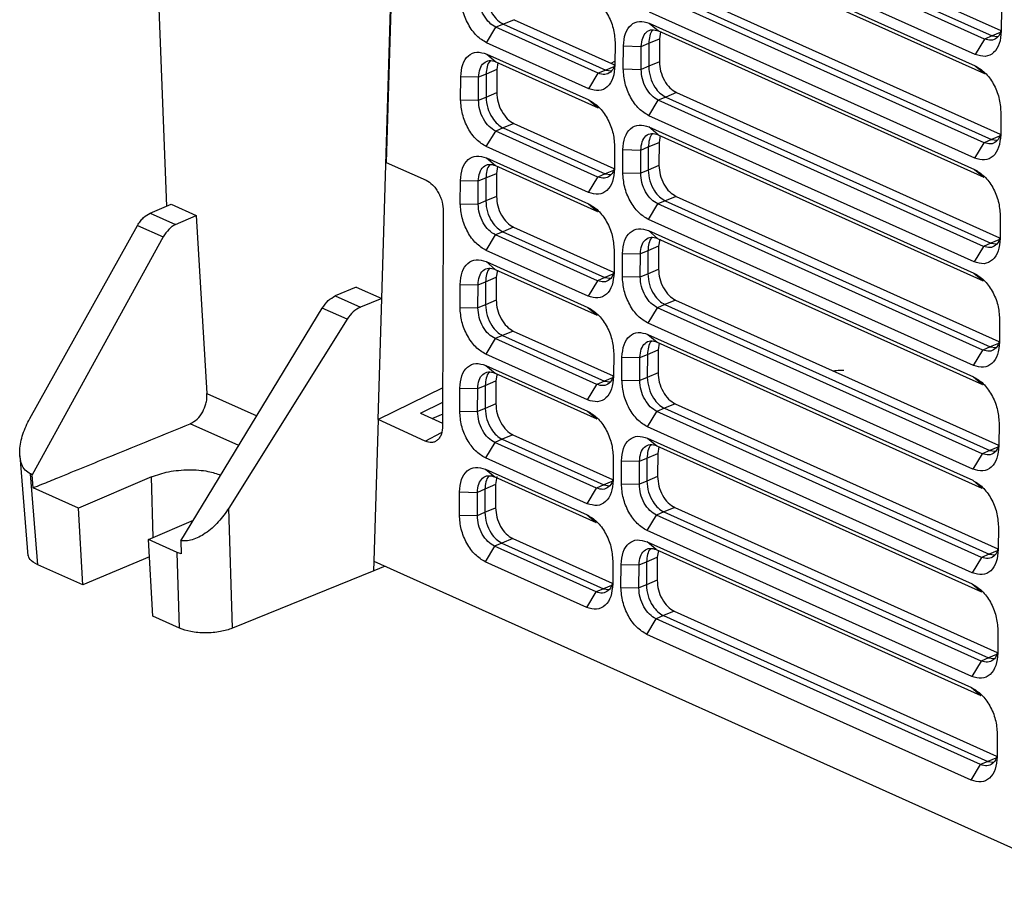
# Model space of a CAD drawing. Extents: x 51 to 741, y 25 to 594.
# Tile 44 of 77: x 535 to 575, y 34 to 69. Entities that reach past the tile are written whole.
import ezdxf

# ---------------------------------------------------------------- set-up
doc = ezdxf.new("R2010")
doc.units = 0
doc.layers.get('0').update_dxf_attribs({"linetype": 'CONTINUOUS'})

msp = doc.modelspace()

# ---------------------------------------------------------------- linework, layer by layer
at = {"color": 7, "linetype": 'Continuous'}
for p, q in [((549.837, 57.469), (550.845, 91.42)), ((550.413, 76.227), (550.003, 62.862)), ((573.776, 67.768), (560.851, 73.576)), ((561.146, 73.703), (574.072, 67.896)), ((561.576, 73.879), (574.418, 68.109)), ((573.406, 67.152), (560.48, 72.96)), ((560.478, 72.517), (573.399, 66.711)), ((560.845, 72.21), (573.766, 66.404)), ((561.558, 69.76), (574.394, 63.993)), ((573.753, 63.653), (560.833, 69.458)), ((561.128, 69.585), (574.048, 63.78)), ((573.382, 63.037), (560.462, 68.842)), ((574.444, 68.999), (574.439, 68.084)), ((555.095, 68.538), (554.665, 68.363)), ((555.095, 68.538), (559.073, 66.751)), ((553.998, 67.62), (554.369, 68.236)), ((554.665, 68.363), (554.369, 68.236)), ((558.432, 66.41), (554.369, 68.236)), ((554.665, 68.363), (558.727, 66.537)), ((560.46, 68.399), (573.376, 62.596)), ((560.46, 68.399), (560.827, 68.092)), ((560.827, 68.092), (573.743, 62.289)), ((560.908, 68.055), (560.864, 67.785)), ((560.438, 67.603), (560.864, 67.785)), ((560.864, 67.785), (560.86, 66.87)), ((573.776, 67.768), (573.406, 67.152)), ((574.072, 67.896), (573.776, 67.768)), ((574.072, 67.896), (574.288, 67.865)), ((558.061, 65.794), (553.998, 67.62)), ((559.098, 67.644), (559.094, 66.729)), ((559.424, 66.581), (559.428, 67.496)), ((559.428, 67.496), (560.14, 67.48)), ((560.136, 66.565), (560.14, 67.48)), ((560.14, 67.48), (560.438, 67.603)), ((560.438, 67.603), (560.434, 66.688)), ((554.001, 67.175), (558.059, 65.351)), ((554.001, 67.175), (554.368, 66.868)), ((558.941, 66.81), (559.095, 66.89)), ((554.405, 66.559), (553.978, 66.377)), ((554.368, 66.868), (558.426, 65.044)), ((554.405, 66.559), (554.402, 65.643)), ((554.448, 66.831), (554.405, 66.559)), ((558.727, 66.537), (558.432, 66.41)), ((558.727, 66.537), (558.944, 66.507)), ((559.424, 66.581), (560.136, 66.565)), ((560.434, 66.688), (560.136, 66.565)), ((560.86, 66.87), (560.434, 66.688)), ((573.399, 66.711), (573.766, 66.404)), ((552.966, 65.354), (552.968, 66.269)), ((553.681, 66.255), (552.968, 66.269)), ((553.678, 65.339), (553.681, 66.255)), ((553.978, 66.377), (553.681, 66.255)), ((553.978, 66.377), (553.975, 65.462)), ((558.061, 65.794), (558.432, 66.41)), ((552.966, 65.354), (553.678, 65.339)), ((553.678, 65.339), (553.975, 65.462)), ((553.975, 65.462), (554.402, 65.643)), ((558.059, 65.351), (558.426, 65.044)), ((560.444, 64.724), (560.815, 65.34)), ((561.111, 65.467), (560.815, 65.34)), ((573.729, 59.537), (560.815, 65.34)), ((561.54, 65.642), (561.111, 65.467)), ((561.111, 65.467), (574.025, 59.664)), ((561.54, 65.642), (574.371, 59.878)), ((573.359, 58.921), (560.444, 64.724)), ((574.42, 64.883), (574.415, 63.969)), ((554.652, 64.242), (554.357, 64.115)), ((555.082, 64.418), (554.652, 64.242)), ((554.652, 64.242), (558.71, 62.419)), ((555.082, 64.418), (559.055, 62.633)), ((560.442, 64.28), (573.352, 58.48)), ((560.809, 63.973), (560.442, 64.28)), ((553.986, 63.499), (554.357, 64.115)), ((558.414, 62.292), (554.357, 64.115)), ((560.809, 63.973), (573.719, 58.173)), ((560.89, 63.937), (560.846, 63.667)), ((574.048, 63.78), (573.753, 63.653)), ((574.048, 63.78), (574.265, 63.75)), ((558.043, 61.676), (553.986, 63.499)), ((559.08, 63.526), (559.076, 62.611)), ((559.406, 62.463), (559.41, 63.378)), ((559.41, 63.378), (560.122, 63.362)), ((560.118, 62.447), (560.122, 63.362)), ((560.122, 63.362), (560.42, 63.485)), ((560.42, 63.485), (560.416, 62.57)), ((560.42, 63.485), (560.846, 63.667)), ((560.846, 63.667), (560.842, 62.751)), ((573.382, 63.037), (573.753, 63.653)), ((553.989, 63.054), (558.041, 61.233)), ((553.989, 63.054), (554.355, 62.747)), ((550.003, 62.862), (551.594, 62.161)), ((554.355, 62.747), (558.408, 60.926)), ((554.436, 62.711), (554.392, 62.438)), ((560.842, 62.751), (560.416, 62.57)), ((573.376, 62.596), (573.743, 62.289)), ((553.668, 62.134), (553.966, 62.257)), ((553.966, 62.257), (553.963, 61.341)), ((553.966, 62.257), (554.392, 62.438)), ((554.392, 62.438), (554.39, 61.523)), ((558.043, 61.676), (558.414, 62.292)), ((558.71, 62.419), (558.414, 62.292)), ((558.71, 62.419), (558.926, 62.389)), ((559.406, 62.463), (560.118, 62.447)), ((560.416, 62.57), (560.118, 62.447)), ((552.953, 61.233), (552.956, 62.149)), ((552.956, 62.149), (553.668, 62.134)), ((553.666, 61.218), (553.668, 62.134)), ((554.39, 61.523), (553.963, 61.341)), ((561.523, 61.524), (561.093, 61.349)), ((561.523, 61.524), (574.347, 55.762)), ((540.636, 60.858), (541.47, 61.214)), ((541.47, 61.214), (542.467, 60.768)), ((552.953, 61.233), (553.666, 61.218)), ((553.963, 61.341), (553.666, 61.218)), ((558.041, 61.233), (558.408, 60.926)), ((560.426, 60.605), (560.797, 61.222)), ((561.093, 61.349), (560.797, 61.222)), ((573.706, 55.422), (560.797, 61.222)), ((561.093, 61.349), (574.001, 55.549)), ((540.636, 60.858), (541.647, 60.406)), ((541.647, 60.406), (542.467, 60.768)), ((542.467, 60.768), (542.891, 53.69)), ((552.276, 60.94), (552.25, 52.41)), ((574.397, 60.768), (574.392, 59.853)), ((535.854, 52.707), (540.135, 60.372)), ((540.135, 60.372), (541.153, 59.916)), ((555.07, 60.297), (554.64, 60.122)), ((555.07, 60.297), (559.037, 58.515)), ((573.335, 54.806), (560.426, 60.605)), ((541.153, 59.916), (535.948, 50.471)), ((553.974, 59.378), (554.345, 59.995)), ((554.64, 60.122), (554.345, 59.995)), ((558.396, 58.174), (554.345, 59.995)), ((554.64, 60.122), (558.692, 58.301)), ((560.425, 60.162), (573.329, 54.364)), ((560.425, 60.162), (560.791, 59.855)), ((560.791, 59.855), (573.696, 54.057)), ((560.828, 59.548), (560.402, 59.367)), ((560.828, 59.548), (560.824, 58.633)), ((560.872, 59.819), (560.828, 59.548)), ((573.729, 59.537), (573.359, 58.921)), ((574.025, 59.664), (573.729, 59.537)), ((574.025, 59.664), (574.241, 59.634)), ((558.025, 57.558), (553.974, 59.378)), ((559.062, 59.408), (559.058, 58.493)), ((559.388, 58.345), (559.392, 59.26)), ((559.392, 59.26), (560.104, 59.244)), ((560.1, 58.329), (560.104, 59.244)), ((560.402, 59.367), (560.104, 59.244)), ((560.402, 59.367), (560.398, 58.452)), ((553.976, 58.933), (558.024, 57.115)), ((553.976, 58.933), (554.343, 58.626)), ((553.954, 58.136), (554.38, 58.318)), ((554.343, 58.626), (558.39, 56.808)), ((554.38, 58.318), (554.377, 57.402)), ((554.424, 58.59), (554.38, 58.318)), ((558.692, 58.301), (558.396, 58.174)), ((558.692, 58.301), (558.908, 58.271)), ((559.388, 58.345), (560.1, 58.329)), ((560.1, 58.329), (560.398, 58.452)), ((560.398, 58.452), (560.824, 58.633)), ((573.352, 58.48), (573.719, 58.173)), ((548.82, 57.924), (547.986, 57.569)), ((548.82, 57.924), (549.837, 57.469)), ((552.941, 57.112), (552.944, 58.028)), ((552.944, 58.028), (553.656, 58.013)), ((553.653, 57.098), (553.656, 58.013)), ((553.656, 58.013), (553.954, 58.136)), ((553.954, 58.136), (553.951, 57.22)), ((558.396, 58.174), (558.025, 57.558)), ((547.986, 57.569), (548.983, 57.123)), ((549.837, 57.469), (548.983, 57.123)), ((549.695, 52.661), (549.837, 57.469)), ((552.941, 57.112), (553.653, 57.098)), ((553.951, 57.22), (553.653, 57.098)), ((554.377, 57.402), (553.951, 57.22)), ((558.024, 57.115), (558.39, 56.808)), ((560.409, 56.487), (560.779, 57.103)), ((561.075, 57.231), (560.779, 57.103)), ((573.682, 51.306), (560.779, 57.103)), ((561.505, 57.406), (561.075, 57.231)), ((561.075, 57.231), (573.978, 51.433)), ((561.505, 57.406), (574.324, 51.647)), ((541.856, 47.85), (547.471, 57.088)), ((548.455, 56.648), (547.471, 57.088)), ((548.455, 56.648), (543.761, 49.149)), ((573.312, 50.69), (560.409, 56.487)), ((574.373, 56.652), (574.368, 55.738)), ((554.628, 56.001), (554.332, 55.874)), ((555.058, 56.177), (554.628, 56.001)), ((554.628, 56.001), (558.674, 54.183)), ((555.058, 56.177), (559.019, 54.396)), ((560.407, 56.044), (573.305, 50.249)), ((560.407, 56.044), (560.774, 55.737)), ((554.332, 55.874), (553.962, 55.258)), ((558.378, 54.056), (554.332, 55.874)), ((560.774, 55.737), (573.672, 49.942)), ((560.854, 55.701), (560.81, 55.43)), ((574.001, 55.549), (573.706, 55.422)), ((574.001, 55.549), (574.218, 55.518)), ((558.008, 53.44), (553.962, 55.258)), ((559.044, 55.29), (559.04, 54.375)), ((559.37, 54.226), (559.374, 55.142)), ((559.374, 55.142), (560.086, 55.126)), ((560.086, 55.126), (560.384, 55.249)), ((560.384, 55.249), (560.38, 54.333)), ((560.384, 55.249), (560.81, 55.43)), ((560.81, 55.43), (560.806, 54.515)), ((573.335, 54.806), (573.706, 55.422)), ((553.964, 54.813), (558.006, 52.997)), ((553.964, 54.813), (554.331, 54.506)), ((560.082, 54.211), (560.086, 55.126)), ((554.331, 54.506), (558.372, 52.69)), ((554.404, 54.425), (554.368, 54.197)), ((554.404, 54.425), (554.455, 54.45)), ((560.806, 54.515), (560.38, 54.333)), ((573.329, 54.364), (573.696, 54.057)), ((553.644, 53.893), (553.941, 54.015)), ((553.941, 54.015), (553.939, 53.1)), ((553.941, 54.015), (554.368, 54.197)), ((554.368, 54.197), (554.365, 53.281)), ((558.008, 53.44), (558.378, 54.056)), ((558.674, 54.183), (558.378, 54.056)), ((558.674, 54.183), (558.89, 54.153)), ((559.37, 54.226), (560.082, 54.211)), ((560.38, 54.333), (560.082, 54.211)), ((552.255, 53.916), (549.69, 52.659)), ((552.929, 52.992), (552.931, 53.908)), ((552.931, 53.908), (553.644, 53.893)), ((553.641, 52.977), (553.644, 53.893)), ((551.378, 52.917), (552.253, 53.353)), ((554.365, 53.281), (553.939, 53.1)), ((561.487, 53.288), (561.057, 53.112)), ((561.487, 53.288), (574.3, 47.531)), ((551.378, 52.917), (552.251, 52.518)), ((552.252, 52.875), (551.847, 52.702)), ((552.929, 52.992), (553.641, 52.977)), ((553.939, 53.1), (553.641, 52.977)), ((558.006, 52.997), (558.372, 52.69)), ((560.391, 52.369), (560.761, 52.985)), ((561.057, 53.112), (560.761, 52.985)), ((573.659, 47.19), (560.761, 52.985)), ((561.057, 53.112), (573.954, 47.318)), ((549.69, 52.659), (549.518, 47.042)), ((551.563, 51.801), (549.69, 52.659)), ((574.35, 52.537), (574.345, 51.622)), ((555.045, 52.056), (554.616, 51.88)), ((555.045, 52.056), (559.002, 50.278)), ((573.288, 46.574), (560.391, 52.369)), ((551.568, 51.799), (551.563, 51.801)), ((554.32, 51.753), (553.949, 51.137)), ((554.616, 51.88), (554.32, 51.753)), ((558.36, 49.938), (554.32, 51.753)), ((554.616, 51.88), (558.656, 50.065)), ((560.389, 51.926), (573.282, 46.133)), ((560.389, 51.926), (560.756, 51.619)), ((560.366, 51.13), (560.792, 51.312)), ((560.756, 51.619), (573.649, 45.826)), ((560.792, 51.312), (560.788, 50.397)), ((560.836, 51.583), (560.792, 51.312)), ((573.682, 51.306), (573.312, 50.69)), ((573.978, 51.433), (573.682, 51.306)), ((573.978, 51.433), (574.194, 51.403)), ((535.46, 51.227), (535.775, 47.256)), ((557.99, 49.322), (553.949, 51.137)), ((559.026, 51.172), (559.022, 50.256)), ((559.352, 50.108), (559.356, 51.023)), ((559.356, 51.023), (560.068, 51.008)), ((560.064, 50.093), (560.068, 51.008)), ((560.068, 51.008), (560.366, 51.13)), ((560.366, 51.13), (560.362, 50.215)), ((535.948, 50.471), (535.882, 50.501)), ((536.168, 46.896), (535.882, 50.501)), ((535.986, 49.95), (535.948, 50.471)), ((553.952, 50.692), (557.988, 48.879)), ((553.952, 50.692), (554.319, 50.385)), ((540.69, 50.39), (537.79, 49.143)), ((554.355, 50.077), (553.929, 49.895)), ((554.319, 50.385), (558.355, 48.572)), ((554.355, 50.077), (554.353, 49.161)), ((554.409, 50.407), (554.355, 50.077)), ((558.656, 50.065), (558.36, 49.938)), ((558.656, 50.065), (558.873, 50.035)), ((559.352, 50.108), (560.064, 50.093)), ((560.362, 50.215), (560.064, 50.093)), ((560.788, 50.397), (560.362, 50.215)), ((573.305, 50.249), (573.672, 49.942)), ((537.79, 49.143), (535.986, 49.95)), ((552.916, 48.871), (552.919, 49.787)), ((552.919, 49.787), (553.631, 49.772)), ((553.629, 48.856), (553.631, 49.772)), ((553.929, 49.895), (553.631, 49.772)), ((553.929, 49.895), (553.926, 48.979)), ((557.99, 49.322), (558.36, 49.938)), ((537.955, 46.096), (537.79, 49.143)), ((543.898, 44.374), (543.761, 49.149)), ((553.629, 48.856), (553.926, 48.979)), ((553.926, 48.979), (554.353, 49.161)), ((561.039, 48.994), (560.743, 48.867)), ((561.469, 49.17), (561.039, 48.994)), ((561.039, 48.994), (573.931, 43.202)), ((561.469, 49.17), (574.277, 43.415)), ((540.571, 47.898), (542.351, 48.664)), ((552.916, 48.871), (553.629, 48.856)), ((557.988, 48.879), (558.355, 48.572)), ((560.373, 48.251), (560.743, 48.867)), ((573.635, 43.075), (560.743, 48.867)), ((573.265, 42.459), (560.373, 48.251)), ((574.326, 48.421), (574.321, 47.506)), ((541.713, 47.387), (540.571, 47.898)), ((540.735, 44.852), (540.571, 47.898)), ((541.856, 47.85), (541.87, 47.327)), ((554.603, 47.76), (554.308, 47.633)), ((555.033, 47.935), (554.603, 47.76)), ((554.603, 47.76), (558.638, 45.947)), ((555.033, 47.935), (558.984, 46.16)), ((560.371, 47.808), (573.258, 42.018)), ((560.738, 47.501), (560.371, 47.808)), ((541.8, 44.376), (541.713, 47.387)), ((541.87, 47.327), (541.713, 47.387)), ((554.308, 47.633), (553.937, 47.017)), ((558.342, 45.82), (554.308, 47.633)), ((560.738, 47.501), (573.625, 41.711)), ((560.818, 47.465), (560.775, 47.194)), ((540.608, 47.209), (537.955, 46.096)), ((549.516, 46.652), (549.528, 47.038)), ((549.518, 47.042), (579.142, 33.732)), ((557.972, 45.204), (553.937, 47.017)), ((559.009, 47.053), (559.005, 46.138)), ((560.051, 46.89), (560.348, 47.012)), ((560.348, 47.012), (560.344, 46.097)), ((560.348, 47.012), (560.775, 47.194)), ((560.775, 47.194), (560.771, 46.279)), ((573.659, 47.19), (573.288, 46.574)), ((573.954, 47.318), (573.659, 47.19)), ((573.954, 47.318), (574.171, 47.287)), ((537.955, 46.096), (536.168, 46.896)), ((549.516, 46.652), (543.898, 44.374)), ((549.967, 46.841), (549.516, 46.652)), ((559.334, 45.99), (559.338, 46.905)), ((559.338, 46.905), (560.051, 46.89)), ((560.047, 45.975), (560.051, 46.89)), ((560.771, 46.279), (560.344, 46.097)), ((557.972, 45.204), (558.342, 45.82)), ((558.638, 45.947), (558.342, 45.82)), ((558.638, 45.947), (558.855, 45.917)), ((559.334, 45.99), (560.047, 45.975)), ((560.344, 46.097), (560.047, 45.975)), ((573.282, 46.133), (573.649, 45.826)), ((561.451, 45.052), (561.021, 44.876)), ((561.451, 45.052), (574.253, 39.3)), ((541.8, 44.376), (540.735, 44.852)), ((560.355, 44.133), (560.726, 44.749)), ((561.021, 44.876), (560.726, 44.749)), ((573.612, 38.959), (560.726, 44.749)), ((561.021, 44.876), (573.907, 39.086)), ((574.303, 44.305), (574.298, 43.391)), ((573.241, 38.343), (560.355, 44.133)), ((573.635, 43.075), (573.265, 42.459)), ((573.931, 43.202), (573.635, 43.075)), ((573.931, 43.202), (574.147, 43.172)), ((573.258, 42.018), (573.625, 41.711)), ((574.279, 40.19), (574.274, 39.275)), ((573.241, 38.343), (573.612, 38.959)), ((573.907, 39.086), (573.612, 38.959)), ((573.907, 39.086), (574.124, 39.056))]:
    msp.add_line(p, q, dxfattribs=at)
at = {"color": 8, "linetype": 'Continuous'}
for p, q in [((574.394, 68.027), (574.072, 67.896)), ((559.049, 66.669), (558.727, 66.537)), ((574.37, 63.911), (574.048, 63.78)), ((559.031, 62.551), (558.71, 62.419)), ((574.347, 59.796), (574.025, 59.664)), ((559.013, 58.433), (558.692, 58.301)), ((574.323, 55.68), (574.001, 55.549)), ((558.995, 54.314), (558.674, 54.183)), ((542.891, 53.69), (544.868, 52.805)), ((544.155, 51.633), (542.224, 52.497)), ((551.563, 51.801), (552.21, 52.145)), ((574.3, 51.565), (573.978, 51.433)), ((540.75, 47.976), (540.69, 50.39)), ((558.977, 50.196), (558.656, 50.065)), ((574.276, 47.449), (573.954, 47.318)), ((558.959, 46.078), (558.638, 45.947)), ((574.253, 43.333), (573.931, 43.202)), ((574.229, 39.218), (573.907, 39.086))]:
    msp.add_line(p, q, dxfattribs=at)
at = {"color": 7, "linetype": 'Continuous', "flags": 128}
msp.add_lwpolyline([(541.296, 61.139), (540.719, 76.176), (539.723, 102.209)], dxfattribs=at)
at = {"color": 7, "linetype": 'Continuous'}
for points, knots in [([(553.998, 67.62), (553.863, 67.701), (553.593, 67.865), (553.255, 68.342), (553.022, 68.909), (552.993, 69.286), (552.978, 69.474)], [0, 0, 0, 0, 0.249966, 0.499939, 0.74995, 1, 1, 1, 1]), ([(554.369, 68.236), (554.28, 68.289), (554.101, 68.396), (553.874, 68.707), (553.716, 69.082), (553.699, 69.334), (553.69, 69.46)], [0, 0, 0, 0, 0.249187, 0.497837, 0.748709, 1, 1, 1, 1]), ([(553.988, 69.582), (554.001, 69.438), (554.027, 69.154), (554.21, 68.772), (554.432, 68.498), (554.587, 68.408), (554.665, 68.363)], [0, 0, 0, 0, 0.2881047, 0.5660548, 0.7809021, 1, 1, 1, 1]), ([(558.077, 69.469), (558.211, 69.388), (558.478, 69.227), (558.817, 68.764), (559.052, 68.204), (559.083, 67.831), (559.098, 67.644)], [0, 0, 0, 0, 0.250596, 0.500025, 0.749946, 1, 1, 1, 1]), ([(559.428, 67.496), (559.445, 67.668), (559.478, 68.013), (559.717, 68.359), (560.059, 68.516), (560.326, 68.438), (560.46, 68.399)], [0, 0, 0, 0, 0.250371, 0.499866, 0.749431, 1, 1, 1, 1]), ([(560.14, 67.48), (560.152, 67.596), (560.175, 67.828), (560.333, 68.061), (560.558, 68.171), (560.737, 68.118), (560.827, 68.092)], [0, 0, 0, 0, 0.249203, 0.497834, 0.748689, 1, 1, 1, 1]), ([(560.62, 68.129), (560.61, 68.124), (560.539, 68.084), (560.465, 67.898), (560.447, 67.702), (560.438, 67.603)], [0, 0, 0, 0, 0.073634, 0.531989, 1, 1, 1, 1]), ([(574.439, 68.084), (574.422, 67.91), (574.389, 67.561), (574.153, 67.204), (573.811, 67.036), (573.541, 67.114), (573.406, 67.152)], [0, 0, 0, 0, 0.250437, 0.500003, 0.749826, 1, 1, 1, 1]), ([(574.418, 68.109), (574.414, 68.088), (574.395, 67.955), (574.264, 67.801), (574.044, 67.688), (573.866, 67.742), (573.776, 67.768)], [0, 0, 0, 0, 0.059067, 0.372978, 0.687195, 1, 1, 1, 1]), ([(552.968, 66.269), (552.985, 66.442), (553.018, 66.788), (553.257, 67.135), (553.599, 67.292), (553.867, 67.214), (554.001, 67.175)], [0, 0, 0, 0, 0.250365, 0.499863, 0.749434, 1, 1, 1, 1]), ([(553.681, 66.255), (553.692, 66.371), (553.715, 66.603), (553.873, 66.837), (554.098, 66.947), (554.278, 66.894), (554.368, 66.868)], [0, 0, 0, 0, 0.2492017, 0.4978273, 0.7486891, 1, 1, 1, 1]), ([(554.161, 66.905), (554.151, 66.9), (554.08, 66.86), (554.006, 66.673), (553.987, 66.477), (553.978, 66.377)], [0, 0, 0, 0, 0.075122, 0.532735, 1, 1, 1, 1]), ([(559.094, 66.729), (559.078, 66.554), (559.045, 66.204), (558.809, 65.847), (558.467, 65.678), (558.197, 65.756), (558.061, 65.794)], [0, 0, 0, 0, 0.2504667, 0.5000051, 0.7498236, 1, 1, 1, 1]), ([(559.073, 66.751), (559.07, 66.73), (559.051, 66.598), (558.92, 66.443), (558.7, 66.33), (558.521, 66.384), (558.432, 66.41)], [0, 0, 0, 0, 0.05803, 0.372288, 0.686854, 1, 1, 1, 1]), ([(560.444, 64.724), (560.309, 64.806), (560.039, 64.971), (559.7, 65.447), (559.468, 66.014), (559.439, 66.392), (559.424, 66.581)], [0, 0, 0, 0, 0.250361, 0.499873, 0.749557, 1, 1, 1, 1]), ([(560.815, 65.34), (560.725, 65.393), (560.547, 65.5), (560.32, 65.812), (560.162, 66.187), (560.145, 66.439), (560.136, 66.565)], [0, 0, 0, 0, 0.249157, 0.497814, 0.748657, 1, 1, 1, 1]), ([(560.434, 66.688), (560.447, 66.543), (560.472, 66.259), (560.656, 65.877), (560.878, 65.602), (561.032, 65.512), (561.111, 65.467)], [0, 0, 0, 0, 0.288112, 0.566069, 0.780907, 1, 1, 1, 1]), ([(560.86, 66.87), (560.87, 66.745), (560.889, 66.494), (561.045, 66.119), (561.271, 65.804), (561.451, 65.696), (561.54, 65.642)], [0, 0, 0, 0, 0.2497051, 0.4995398, 0.7493658, 1, 1, 1, 1]), ([(573.399, 66.711), (573.533, 66.63), (573.801, 66.469), (574.14, 66.004), (574.375, 65.444), (574.405, 65.07), (574.42, 64.883)], [0, 0, 0, 0, 0.250564, 0.500022, 0.74994, 1, 1, 1, 1]), ([(553.986, 63.499), (553.851, 63.581), (553.581, 63.744), (553.243, 64.22), (553.01, 64.787), (552.98, 65.165), (552.966, 65.354)], [0, 0, 0, 0, 0.2496666, 0.4994583, 0.7493949, 1, 1, 1, 1]), ([(554.357, 64.115), (554.267, 64.169), (554.089, 64.275), (553.862, 64.587), (553.704, 64.961), (553.687, 65.213), (553.678, 65.339)], [0, 0, 0, 0, 0.249187, 0.497837, 0.748709, 1, 1, 1, 1]), ([(553.975, 65.462), (553.989, 65.317), (554.015, 65.033), (554.198, 64.652), (554.42, 64.377), (554.574, 64.288), (554.652, 64.242)], [0, 0, 0, 0, 0.288105, 0.566055, 0.780902, 1, 1, 1, 1]), ([(554.402, 65.643), (554.412, 65.518), (554.432, 65.269), (554.588, 64.894), (554.813, 64.58), (554.992, 64.472), (555.082, 64.418)], [0, 0, 0, 0, 0.249704, 0.499536, 0.749361, 1, 1, 1, 1]), ([(558.059, 65.351), (558.193, 65.27), (558.46, 65.109), (558.799, 64.646), (559.034, 64.086), (559.065, 63.713), (559.08, 63.526)], [0, 0, 0, 0, 0.2506, 0.500026, 0.74995, 1, 1, 1, 1]), ([(559.41, 63.378), (559.427, 63.55), (559.46, 63.895), (559.699, 64.241), (560.041, 64.398), (560.308, 64.32), (560.442, 64.28)], [0, 0, 0, 0, 0.250372, 0.499866, 0.749431, 1, 1, 1, 1]), ([(560.122, 63.362), (560.134, 63.478), (560.157, 63.71), (560.315, 63.943), (560.54, 64.053), (560.72, 64), (560.809, 63.973)], [0, 0, 0, 0, 0.249203, 0.497835, 0.74869, 1, 1, 1, 1]), ([(560.602, 64.011), (560.593, 64.006), (560.521, 63.966), (560.448, 63.78), (560.429, 63.584), (560.42, 63.485)], [0, 0, 0, 0, 0.073636, 0.531991, 1, 1, 1, 1]), ([(574.415, 63.969), (574.398, 63.794), (574.366, 63.445), (574.13, 63.089), (573.788, 62.921), (573.517, 62.998), (573.382, 63.037)], [0, 0, 0, 0, 0.250433, 0.500003, 0.749822, 1, 1, 1, 1]), ([(574.394, 63.993), (574.391, 63.972), (574.371, 63.84), (574.24, 63.685), (574.021, 63.573), (573.842, 63.626), (573.753, 63.653)], [0, 0, 0, 0, 0.059067, 0.372978, 0.687194, 1, 1, 1, 1]), ([(552.956, 62.149), (552.973, 62.322), (553.006, 62.667), (553.245, 63.014), (553.587, 63.172), (553.855, 63.093), (553.989, 63.054)], [0, 0, 0, 0, 0.250358, 0.499865, 0.749436, 1, 1, 1, 1]), ([(553.668, 62.134), (553.68, 62.25), (553.703, 62.482), (553.861, 62.716), (554.086, 62.827), (554.266, 62.774), (554.355, 62.747)], [0, 0, 0, 0, 0.249204, 0.49783, 0.74869, 1, 1, 1, 1]), ([(554.149, 62.785), (554.139, 62.779), (554.067, 62.739), (553.993, 62.553), (553.975, 62.356), (553.966, 62.257)], [0, 0, 0, 0, 0.075144, 0.532745, 1, 1, 1, 1]), ([(559.076, 62.611), (559.06, 62.436), (559.029, 62.086), (558.792, 61.73), (558.45, 61.558), (558.179, 61.637), (558.043, 61.676)], [0, 0, 0, 0, 0.24975, 0.499494, 0.749387, 1, 1, 1, 1]), ([(559.055, 62.633), (559.052, 62.612), (559.033, 62.48), (558.902, 62.325), (558.682, 62.212), (558.503, 62.266), (558.414, 62.292)], [0, 0, 0, 0, 0.058049, 0.372301, 0.68686, 1, 1, 1, 1]), ([(560.842, 62.751), (560.852, 62.626), (560.872, 62.376), (561.028, 62.001), (561.253, 61.686), (561.433, 61.578), (561.523, 61.524)], [0, 0, 0, 0, 0.249705, 0.49954, 0.749366, 1, 1, 1, 1]), ([(573.376, 62.596), (573.51, 62.515), (573.777, 62.353), (574.117, 61.889), (574.351, 61.329), (574.382, 60.955), (574.397, 60.768)], [0, 0, 0, 0, 0.250605, 0.500024, 0.749932, 1, 1, 1, 1]), ([(560.426, 60.605), (560.291, 60.688), (560.021, 60.853), (559.682, 61.328), (559.451, 61.896), (559.421, 62.274), (559.406, 62.463)], [0, 0, 0, 0, 0.250315, 0.49987, 0.749573, 1, 1, 1, 1]), ([(560.797, 61.222), (560.708, 61.275), (560.529, 61.382), (560.302, 61.694), (560.144, 62.069), (560.127, 62.321), (560.118, 62.447)], [0, 0, 0, 0, 0.2491592, 0.4978135, 0.7486552, 1, 1, 1, 1]), ([(560.416, 62.57), (560.429, 62.425), (560.455, 62.141), (560.638, 61.759), (560.86, 61.484), (561.015, 61.394), (561.093, 61.349)], [0, 0, 0, 0, 0.288112, 0.566069, 0.780907, 1, 1, 1, 1]), ([(551.594, 62.161), (551.68, 62.111), (551.813, 62.033), (551.972, 61.849), (552.081, 61.682), (552.169, 61.496), (552.253, 61.245), (552.267, 61.06), (552.276, 60.94)], [0, 0, 0, 0, 0.239558, 0.369812, 0.500198, 0.63038, 0.760713, 1, 1, 1, 1]), ([(554.39, 61.523), (554.4, 61.398), (554.419, 61.148), (554.575, 60.773), (554.801, 60.459), (554.98, 60.351), (555.07, 60.297)], [0, 0, 0, 0, 0.249704, 0.499536, 0.749361, 1, 1, 1, 1]), ([(553.974, 59.378), (553.839, 59.461), (553.569, 59.626), (553.23, 60.1), (552.998, 60.667), (552.968, 61.044), (552.953, 61.233)], [0, 0, 0, 0, 0.250218, 0.499893, 0.74962, 1, 1, 1, 1]), ([(554.345, 59.995), (554.255, 60.048), (554.076, 60.155), (553.85, 60.466), (553.692, 60.84), (553.674, 61.092), (553.666, 61.218)], [0, 0, 0, 0, 0.249187, 0.49784, 0.74871, 1, 1, 1, 1]), ([(553.963, 61.341), (553.976, 61.197), (554.002, 60.913), (554.186, 60.531), (554.408, 60.257), (554.562, 60.167), (554.64, 60.122)], [0, 0, 0, 0, 0.288105, 0.566055, 0.780902, 1, 1, 1, 1]), ([(558.041, 61.233), (558.175, 61.152), (558.442, 60.991), (558.781, 60.527), (559.016, 59.968), (559.047, 59.595), (559.062, 59.408)], [0, 0, 0, 0, 0.250596, 0.500024, 0.749953, 1, 1, 1, 1]), ([(540.135, 60.372), (540.171, 60.43), (540.242, 60.545), (540.408, 60.729), (540.546, 60.807), (540.636, 60.858)], [0, 0, 0, 0, 0.268983, 0.525656, 1, 1, 1, 1]), ([(541.647, 60.406), (541.6, 60.382), (541.52, 60.34), (541.436, 60.269), (541.394, 60.229), (541.382, 60.218), (541.295, 60.132), (541.223, 60.024), (541.153, 59.916)], [0, 0, 0, 0, 0.2506327, 0.4342587, 0.4825604, 0.4997195, 0.5018072, 1, 1, 1, 1]), ([(559.392, 59.26), (559.409, 59.432), (559.442, 59.777), (559.681, 60.123), (560.023, 60.28), (560.291, 60.202), (560.425, 60.162)], [0, 0, 0, 0, 0.250371, 0.499866, 0.749431, 1, 1, 1, 1]), ([(560.104, 59.244), (560.116, 59.36), (560.139, 59.592), (560.297, 59.825), (560.522, 59.935), (560.702, 59.882), (560.791, 59.855)], [0, 0, 0, 0, 0.249203, 0.497834, 0.748689, 1, 1, 1, 1]), ([(560.584, 59.893), (560.575, 59.888), (560.504, 59.848), (560.43, 59.662), (560.411, 59.466), (560.402, 59.367)], [0, 0, 0, 0, 0.073633, 0.531989, 1, 1, 1, 1]), ([(574.392, 59.853), (574.376, 59.678), (574.344, 59.329), (574.106, 58.974), (573.764, 58.803), (573.494, 58.882), (573.359, 58.921)], [0, 0, 0, 0, 0.250023, 0.500029, 0.750074, 1, 1, 1, 1]), ([(574.371, 59.878), (574.367, 59.857), (574.348, 59.724), (574.217, 59.569), (573.997, 59.457), (573.819, 59.511), (573.729, 59.537)], [0, 0, 0, 0, 0.059067, 0.372978, 0.687195, 1, 1, 1, 1]), ([(552.944, 58.028), (552.96, 58.201), (552.994, 58.546), (553.232, 58.894), (553.575, 59.051), (553.842, 58.973), (553.976, 58.933)], [0, 0, 0, 0, 0.250372, 0.499865, 0.749434, 1, 1, 1, 1]), ([(553.656, 58.013), (553.668, 58.13), (553.691, 58.362), (553.848, 58.595), (554.074, 58.706), (554.253, 58.653), (554.343, 58.626)], [0, 0, 0, 0, 0.249203, 0.497829, 0.748688, 1, 1, 1, 1]), ([(554.136, 58.664), (554.126, 58.658), (554.055, 58.618), (553.981, 58.432), (553.963, 58.235), (553.954, 58.136)], [0, 0, 0, 0, 0.075128, 0.532737, 1, 1, 1, 1]), ([(559.058, 58.493), (559.042, 58.318), (559.009, 57.968), (558.774, 57.61), (558.431, 57.442), (558.161, 57.519), (558.025, 57.558)], [0, 0, 0, 0, 0.2504673, 0.5000026, 0.7498178, 1, 1, 1, 1]), ([(559.037, 58.515), (559.034, 58.494), (559.015, 58.362), (558.884, 58.207), (558.664, 58.094), (558.485, 58.147), (558.396, 58.174)], [0, 0, 0, 0, 0.058019, 0.37228, 0.686851, 1, 1, 1, 1]), ([(560.409, 56.487), (560.273, 56.57), (560.003, 56.735), (559.664, 57.21), (559.433, 57.778), (559.403, 58.156), (559.388, 58.345)], [0, 0, 0, 0, 0.250361, 0.4998731, 0.7495568, 1, 1, 1, 1]), ([(560.779, 57.103), (560.69, 57.157), (560.511, 57.264), (560.284, 57.576), (560.126, 57.951), (560.109, 58.203), (560.1, 58.329)], [0, 0, 0, 0, 0.2491571, 0.4978138, 0.7486571, 1, 1, 1, 1]), ([(560.398, 58.452), (560.411, 58.307), (560.437, 58.023), (560.62, 57.641), (560.842, 57.366), (560.997, 57.276), (561.075, 57.231)], [0, 0, 0, 0, 0.288112, 0.566069, 0.780907, 1, 1, 1, 1]), ([(560.824, 58.633), (560.834, 58.508), (560.854, 58.258), (561.01, 57.883), (561.235, 57.568), (561.415, 57.46), (561.505, 57.406)], [0, 0, 0, 0, 0.249705, 0.49954, 0.749366, 1, 1, 1, 1]), ([(573.352, 58.48), (573.486, 58.399), (573.754, 58.238), (574.093, 57.773), (574.328, 57.213), (574.358, 56.839), (574.373, 56.652)], [0, 0, 0, 0, 0.2505654, 0.5000222, 0.7499397, 1, 1, 1, 1]), ([(547.471, 57.088), (547.547, 57.196), (547.698, 57.41), (547.891, 57.516), (547.986, 57.569)], [0, 0, 0, 0, 0.504934, 1, 1, 1, 1]), ([(548.983, 57.123), (548.884, 57.07), (548.687, 56.966), (548.533, 56.754), (548.455, 56.648)], [0, 0, 0, 0, 0.49993, 1, 1, 1, 1]), ([(553.962, 55.258), (553.827, 55.34), (553.557, 55.505), (553.218, 55.98), (552.986, 56.547), (552.956, 56.924), (552.941, 57.112)], [0, 0, 0, 0, 0.250214, 0.499894, 0.749651, 1, 1, 1, 1]), ([(554.332, 55.874), (554.243, 55.927), (554.064, 56.034), (553.837, 56.345), (553.68, 56.72), (553.662, 56.972), (553.653, 57.098)], [0, 0, 0, 0, 0.2491852, 0.4978393, 0.7487101, 1, 1, 1, 1]), ([(553.951, 57.22), (553.964, 57.076), (553.99, 56.792), (554.174, 56.41), (554.395, 56.136), (554.55, 56.046), (554.628, 56.001)], [0, 0, 0, 0, 0.2881047, 0.5660548, 0.7809021, 1, 1, 1, 1]), ([(554.377, 57.402), (554.387, 57.277), (554.407, 57.027), (554.563, 56.653), (554.789, 56.338), (554.968, 56.231), (555.058, 56.177)], [0, 0, 0, 0, 0.249704, 0.499536, 0.749361, 1, 1, 1, 1]), ([(558.024, 57.115), (558.157, 57.034), (558.424, 56.873), (558.763, 56.409), (558.998, 55.85), (559.029, 55.477), (559.044, 55.29)], [0, 0, 0, 0, 0.250585, 0.500023, 0.74992, 1, 1, 1, 1]), ([(559.374, 55.142), (559.391, 55.314), (559.425, 55.659), (559.663, 56.005), (560.005, 56.162), (560.273, 56.084), (560.407, 56.044)], [0, 0, 0, 0, 0.250371, 0.499865, 0.749431, 1, 1, 1, 1]), ([(560.086, 55.126), (560.098, 55.242), (560.121, 55.474), (560.279, 55.707), (560.504, 55.817), (560.684, 55.764), (560.774, 55.737)], [0, 0, 0, 0, 0.249203, 0.497834, 0.748689, 1, 1, 1, 1]), ([(560.567, 55.775), (560.557, 55.769), (560.486, 55.73), (560.412, 55.544), (560.393, 55.348), (560.384, 55.249)], [0, 0, 0, 0, 0.073633, 0.531989, 1, 1, 1, 1]), ([(574.368, 55.738), (574.351, 55.563), (574.319, 55.214), (574.083, 54.857), (573.741, 54.689), (573.47, 54.767), (573.335, 54.806)], [0, 0, 0, 0, 0.250433, 0.500003, 0.749822, 1, 1, 1, 1]), ([(574.347, 55.762), (574.344, 55.741), (574.324, 55.609), (574.193, 55.454), (573.974, 55.341), (573.795, 55.395), (573.706, 55.422)], [0, 0, 0, 0, 0.059067, 0.372978, 0.687195, 1, 1, 1, 1]), ([(552.931, 53.908), (552.948, 54.08), (552.981, 54.426), (553.22, 54.773), (553.562, 54.931), (553.83, 54.852), (553.964, 54.813)], [0, 0, 0, 0, 0.250372, 0.499865, 0.749434, 1, 1, 1, 1]), ([(553.644, 53.893), (553.655, 54.009), (553.678, 54.241), (553.836, 54.475), (554.061, 54.585), (554.241, 54.532), (554.331, 54.506)], [0, 0, 0, 0, 0.249203, 0.497829, 0.748688, 1, 1, 1, 1]), ([(554.124, 54.543), (554.114, 54.538), (554.043, 54.498), (553.969, 54.311), (553.951, 54.115), (553.941, 54.015)], [0, 0, 0, 0, 0.075128, 0.532738, 1, 1, 1, 1]), ([(559.04, 54.375), (559.024, 54.2), (558.991, 53.85), (558.756, 53.492), (558.413, 53.324), (558.143, 53.401), (558.008, 53.44)], [0, 0, 0, 0, 0.250449, 0.500002, 0.74982, 1, 1, 1, 1]), ([(559.019, 54.396), (559.016, 54.376), (558.997, 54.243), (558.866, 54.089), (558.646, 53.976), (558.467, 54.029), (558.378, 54.056)], [0, 0, 0, 0, 0.058017, 0.372279, 0.686851, 1, 1, 1, 1]), ([(560.806, 54.515), (560.816, 54.39), (560.836, 54.14), (560.992, 53.765), (561.217, 53.45), (561.397, 53.342), (561.487, 53.288)], [0, 0, 0, 0, 0.249705, 0.49954, 0.749366, 1, 1, 1, 1]), ([(568.183, 54.612), (568.084, 54.611), (567.946, 54.611), (567.815, 54.593), (567.777, 54.588)], [0, 0, 0, 0, 0.717196, 1, 1, 1, 1]), ([(573.329, 54.364), (573.463, 54.283), (573.73, 54.122), (574.07, 53.658), (574.304, 53.098), (574.335, 52.724), (574.35, 52.537)], [0, 0, 0, 0, 0.250612, 0.500024, 0.749922, 1, 1, 1, 1]), ([(560.391, 52.369), (560.255, 52.452), (559.985, 52.617), (559.646, 53.092), (559.415, 53.66), (559.385, 54.037), (559.37, 54.226)], [0, 0, 0, 0, 0.250361, 0.499873, 0.749557, 1, 1, 1, 1]), ([(560.761, 52.985), (560.672, 53.039), (560.493, 53.146), (560.266, 53.458), (560.108, 53.833), (560.091, 54.085), (560.082, 54.211)], [0, 0, 0, 0, 0.249157, 0.497814, 0.748657, 1, 1, 1, 1]), ([(560.38, 54.333), (560.393, 54.189), (560.419, 53.905), (560.602, 53.523), (560.824, 53.248), (560.979, 53.158), (561.057, 53.112)], [0, 0, 0, 0, 0.288112, 0.566069, 0.780907, 1, 1, 1, 1]), ([(542.224, 52.497), (542.319, 52.55), (542.508, 52.655), (542.728, 52.95), (542.844, 53.239), (542.892, 53.488), (542.891, 53.621), (542.891, 53.69)], [0, 0, 0, 0, 0.251336, 0.498786, 0.725801, 0.857107, 1, 1, 1, 1]), ([(554.365, 53.281), (554.375, 53.157), (554.395, 52.907), (554.551, 52.532), (554.776, 52.218), (554.956, 52.11), (555.045, 52.056)], [0, 0, 0, 0, 0.249704, 0.499536, 0.749361, 1, 1, 1, 1]), ([(553.949, 51.137), (553.814, 51.22), (553.545, 51.384), (553.205, 51.859), (552.974, 52.426), (552.944, 52.803), (552.929, 52.992)], [0, 0, 0, 0, 0.250214, 0.499894, 0.749651, 1, 1, 1, 1]), ([(554.32, 51.753), (554.231, 51.807), (554.052, 51.913), (553.825, 52.225), (553.667, 52.599), (553.65, 52.851), (553.641, 52.977)], [0, 0, 0, 0, 0.249185, 0.497839, 0.74871, 1, 1, 1, 1]), ([(553.939, 53.1), (553.952, 52.955), (553.978, 52.671), (554.161, 52.29), (554.383, 52.015), (554.538, 51.926), (554.616, 51.88)], [0, 0, 0, 0, 0.288105, 0.566055, 0.780902, 1, 1, 1, 1]), ([(558.006, 52.997), (558.139, 52.916), (558.407, 52.755), (558.746, 52.291), (558.98, 51.732), (559.011, 51.358), (559.026, 51.172)], [0, 0, 0, 0, 0.250585, 0.500023, 0.74992, 1, 1, 1, 1]), ([(535.882, 50.501), (535.808, 50.546), (535.66, 50.636), (535.526, 50.872), (535.457, 51.148), (535.447, 51.551), (535.551, 52.088), (535.753, 52.5), (535.854, 52.707)], [0, 0, 0, 0, 0.125462, 0.250788, 0.375894, 0.500953, 0.750256, 1, 1, 1, 1]), ([(535.986, 49.95), (536.101, 49.997), (536.429, 50.129), (537.469, 50.554), (539.432, 51.356), (541.185, 52.073), (542.224, 52.497)], [0, 0, 0, 0, 0.055145, 0.15686, 0.5, 1, 1, 1, 1]), ([(552.25, 52.41), (552.241, 52.299), (552.226, 52.128), (552.141, 51.952), (552.053, 51.845), (551.944, 51.776), (551.786, 51.733), (551.653, 51.773), (551.568, 51.799)], [0, 0, 0, 0, 0.239908, 0.370124, 0.500401, 0.630443, 0.760643, 1, 1, 1, 1]), ([(559.356, 51.023), (559.373, 51.196), (559.407, 51.541), (559.646, 51.887), (559.987, 52.044), (560.255, 51.965), (560.389, 51.926)], [0, 0, 0, 0, 0.250371, 0.499865, 0.749431, 1, 1, 1, 1]), ([(560.068, 51.008), (560.08, 51.124), (560.103, 51.356), (560.261, 51.589), (560.486, 51.699), (560.666, 51.646), (560.756, 51.619)], [0, 0, 0, 0, 0.249203, 0.497834, 0.748689, 1, 1, 1, 1]), ([(560.549, 51.657), (560.539, 51.651), (560.468, 51.612), (560.394, 51.426), (560.375, 51.23), (560.366, 51.13)], [0, 0, 0, 0, 0.073633, 0.531989, 1, 1, 1, 1]), ([(574.345, 51.622), (574.328, 51.447), (574.295, 51.099), (574.059, 50.742), (573.717, 50.574), (573.447, 50.651), (573.312, 50.69)], [0, 0, 0, 0, 0.25044, 0.500003, 0.749826, 1, 1, 1, 1]), ([(574.324, 51.647), (574.32, 51.626), (574.301, 51.493), (574.17, 51.338), (573.95, 51.226), (573.772, 51.279), (573.682, 51.306)], [0, 0, 0, 0, 0.059063, 0.372975, 0.687193, 1, 1, 1, 1]), ([(540.69, 50.39), (540.905, 50.465), (541.232, 50.579), (541.762, 50.651), (542.294, 50.677), (542.915, 50.637), (543.279, 50.513), (543.441, 50.457)], [0, 0, 0, 0, 0.2625226, 0.3983371, 0.5332497, 0.7920214, 1, 1, 1, 1]), ([(552.919, 49.787), (552.936, 49.96), (552.969, 50.305), (553.208, 50.652), (553.55, 50.81), (553.818, 50.731), (553.952, 50.692)], [0, 0, 0, 0, 0.250372, 0.499865, 0.749434, 1, 1, 1, 1]), ([(553.631, 49.772), (553.643, 49.888), (553.666, 50.12), (553.824, 50.354), (554.049, 50.465), (554.229, 50.412), (554.319, 50.385)], [0, 0, 0, 0, 0.249203, 0.497829, 0.748688, 1, 1, 1, 1]), ([(554.112, 50.423), (554.102, 50.417), (554.03, 50.377), (553.956, 50.191), (553.938, 49.994), (553.929, 49.895)], [0, 0, 0, 0, 0.075128, 0.532738, 1, 1, 1, 1]), ([(559.022, 50.256), (559.006, 50.081), (558.974, 49.732), (558.738, 49.374), (558.395, 49.206), (558.125, 49.283), (557.99, 49.322)], [0, 0, 0, 0, 0.250449, 0.500002, 0.74982, 1, 1, 1, 1]), ([(559.002, 50.278), (558.999, 50.258), (558.979, 50.125), (558.848, 49.971), (558.628, 49.858), (558.45, 49.911), (558.36, 49.938)], [0, 0, 0, 0, 0.058017, 0.372279, 0.686851, 1, 1, 1, 1]), ([(560.373, 48.251), (560.238, 48.334), (559.967, 48.499), (559.628, 48.974), (559.397, 49.542), (559.367, 49.919), (559.352, 50.108)], [0, 0, 0, 0, 0.250361, 0.499873, 0.749557, 1, 1, 1, 1]), ([(560.743, 48.867), (560.654, 48.921), (560.475, 49.027), (560.248, 49.339), (560.09, 49.714), (560.073, 49.967), (560.064, 50.093)], [0, 0, 0, 0, 0.249157, 0.497814, 0.748657, 1, 1, 1, 1]), ([(560.362, 50.215), (560.375, 50.071), (560.401, 49.787), (560.584, 49.404), (560.806, 49.13), (560.961, 49.04), (561.039, 48.994)], [0, 0, 0, 0, 0.288112, 0.566069, 0.780907, 1, 1, 1, 1]), ([(560.788, 50.397), (560.798, 50.272), (560.818, 50.022), (560.974, 49.647), (561.199, 49.332), (561.379, 49.224), (561.469, 49.17)], [0, 0, 0, 0, 0.249705, 0.49954, 0.749366, 1, 1, 1, 1]), ([(573.305, 50.249), (573.439, 50.168), (573.707, 50.007), (574.046, 49.542), (574.281, 48.982), (574.311, 48.608), (574.326, 48.421)], [0, 0, 0, 0, 0.2506118, 0.5000242, 0.7499221, 1, 1, 1, 1]), ([(543.761, 49.149), (543.628, 48.959), (543.361, 48.578), (542.85, 48.132), (542.397, 47.899), (542.066, 47.831), (541.925, 47.844), (541.856, 47.85)], [0, 0, 0, 0, 0.270126, 0.543253, 0.790293, 0.898479, 1, 1, 1, 1]), ([(553.926, 48.979), (553.94, 48.835), (553.966, 48.551), (554.149, 48.169), (554.371, 47.895), (554.525, 47.805), (554.603, 47.76)], [0, 0, 0, 0, 0.288105, 0.566055, 0.780902, 1, 1, 1, 1]), ([(554.353, 49.161), (554.363, 49.036), (554.383, 48.786), (554.539, 48.411), (554.764, 48.097), (554.943, 47.989), (555.033, 47.935)], [0, 0, 0, 0, 0.249704, 0.499536, 0.749361, 1, 1, 1, 1]), ([(553.937, 47.017), (553.802, 47.099), (553.532, 47.264), (553.193, 47.738), (552.962, 48.305), (552.931, 48.682), (552.916, 48.871)], [0, 0, 0, 0, 0.250214, 0.499894, 0.749651, 1, 1, 1, 1]), ([(554.308, 47.633), (554.218, 47.686), (554.04, 47.793), (553.813, 48.104), (553.655, 48.479), (553.637, 48.73), (553.629, 48.856)], [0, 0, 0, 0, 0.249185, 0.497839, 0.74871, 1, 1, 1, 1]), ([(557.988, 48.879), (558.122, 48.798), (558.389, 48.637), (558.728, 48.173), (558.962, 47.614), (558.993, 47.24), (559.009, 47.053)], [0, 0, 0, 0, 0.250585, 0.500023, 0.74992, 1, 1, 1, 1]), ([(559.338, 46.905), (559.355, 47.078), (559.389, 47.422), (559.628, 47.769), (559.97, 47.926), (560.237, 47.847), (560.371, 47.808)], [0, 0, 0, 0, 0.250371, 0.499866, 0.749431, 1, 1, 1, 1]), ([(560.051, 46.89), (560.062, 47.006), (560.086, 47.237), (560.243, 47.47), (560.469, 47.58), (560.648, 47.528), (560.738, 47.501)], [0, 0, 0, 0, 0.249203, 0.497835, 0.74869, 1, 1, 1, 1]), ([(560.531, 47.539), (560.521, 47.533), (560.45, 47.493), (560.376, 47.308), (560.357, 47.112), (560.348, 47.012)], [0, 0, 0, 0, 0.073636, 0.53199, 1, 1, 1, 1]), ([(574.321, 47.506), (574.305, 47.332), (574.272, 46.983), (574.036, 46.626), (573.694, 46.458), (573.423, 46.536), (573.288, 46.574)], [0, 0, 0, 0, 0.25044, 0.500003, 0.749826, 1, 1, 1, 1]), ([(574.3, 47.531), (574.297, 47.51), (574.277, 47.377), (574.146, 47.223), (573.927, 47.11), (573.748, 47.164), (573.659, 47.19)], [0, 0, 0, 0, 0.059063, 0.372975, 0.687193, 1, 1, 1, 1]), ([(536.168, 46.896), (536.047, 46.962), (535.827, 47.082), (535.8, 47.236), (535.787, 47.306)], [0, 0, 0, 0, 0.549031, 1, 1, 1, 1]), ([(558.984, 46.16), (558.981, 46.14), (558.961, 46.007), (558.83, 45.852), (558.611, 45.74), (558.432, 45.793), (558.342, 45.82)], [0, 0, 0, 0, 0.058017, 0.372279, 0.686851, 1, 1, 1, 1]), ([(560.771, 46.279), (560.78, 46.154), (560.8, 45.904), (560.956, 45.529), (561.182, 45.214), (561.361, 45.106), (561.451, 45.052)], [0, 0, 0, 0, 0.2497051, 0.4995398, 0.7493658, 1, 1, 1, 1]), ([(559.005, 46.138), (558.988, 45.963), (558.956, 45.614), (558.72, 45.256), (558.378, 45.087), (558.107, 45.165), (557.972, 45.204)], [0, 0, 0, 0, 0.250449, 0.500002, 0.749819, 1, 1, 1, 1]), ([(560.355, 44.133), (560.22, 44.216), (559.95, 44.381), (559.61, 44.856), (559.379, 45.424), (559.349, 45.801), (559.334, 45.99)], [0, 0, 0, 0, 0.250316, 0.499871, 0.749573, 1, 1, 1, 1]), ([(560.726, 44.749), (560.636, 44.803), (560.457, 44.909), (560.23, 45.221), (560.073, 45.596), (560.055, 45.848), (560.047, 45.975)], [0, 0, 0, 0, 0.249159, 0.497814, 0.748655, 1, 1, 1, 1]), ([(560.344, 46.097), (560.357, 45.953), (560.383, 45.669), (560.566, 45.286), (560.788, 45.011), (560.943, 44.922), (561.021, 44.876)], [0, 0, 0, 0, 0.288112, 0.566069, 0.780907, 1, 1, 1, 1]), ([(573.282, 46.133), (573.416, 46.052), (573.683, 45.891), (574.023, 45.426), (574.257, 44.866), (574.288, 44.492), (574.303, 44.305)], [0, 0, 0, 0, 0.250612, 0.500024, 0.749922, 1, 1, 1, 1]), ([(543.898, 44.374), (543.746, 44.324), (543.511, 44.246), (543.131, 44.198), (542.828, 44.185), (542.528, 44.198), (542.159, 44.247), (541.941, 44.325), (541.8, 44.376)], [0, 0, 0, 0, 0.23974, 0.36982, 0.500003, 0.63007, 0.760265, 1, 1, 1, 1]), ([(574.277, 43.415), (574.273, 43.394), (574.254, 43.262), (574.123, 43.107), (573.903, 42.995), (573.725, 43.048), (573.635, 43.075)], [0, 0, 0, 0, 0.059063, 0.372975, 0.687193, 1, 1, 1, 1]), ([(574.298, 43.391), (574.281, 43.216), (574.248, 42.867), (574.012, 42.511), (573.67, 42.343), (573.4, 42.42), (573.265, 42.459)], [0, 0, 0, 0, 0.25044, 0.500003, 0.749826, 1, 1, 1, 1]), ([(573.258, 42.018), (573.392, 41.937), (573.66, 41.775), (573.999, 41.311), (574.234, 40.751), (574.264, 40.377), (574.279, 40.19)], [0, 0, 0, 0, 0.250603, 0.500025, 0.749943, 1, 1, 1, 1]), ([(574.274, 39.275), (574.258, 39.101), (574.225, 38.752), (573.989, 38.395), (573.647, 38.227), (573.376, 38.304), (573.241, 38.343)], [0, 0, 0, 0, 0.2504331, 0.5000027, 0.7498256, 1, 1, 1, 1]), ([(574.253, 39.3), (574.25, 39.279), (574.23, 39.146), (574.099, 38.991), (573.88, 38.879), (573.701, 38.933), (573.612, 38.959)], [0, 0, 0, 0, 0.059067, 0.372978, 0.687195, 1, 1, 1, 1])]:
    msp.add_open_spline(points, degree=3, knots=knots, dxfattribs=at)

doc.saveas('drawing.dxf')
